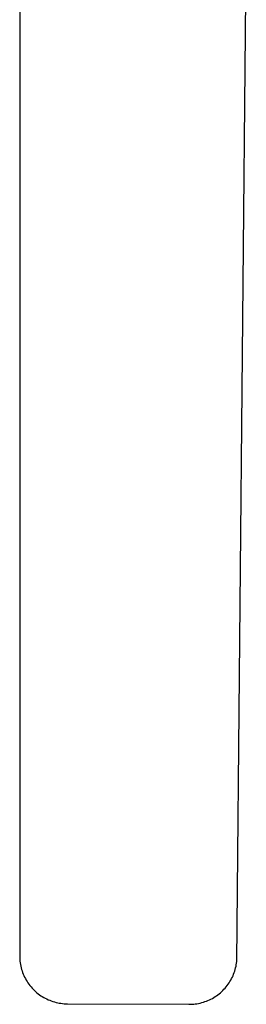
# Model space of a CAD drawing. Header units: millimetres. Extents: x 5929 to 8427, y 8701 to 10348.
# Tile 6 of 31: x 6451 to 6568, y 9331 to 9840. Entities that reach past the tile are written whole.
import ezdxf

# ---------------------------------------------------------------- set-up
doc = ezdxf.new("R2010")
doc.units = ezdxf.units.MM
doc.layers.add('Make2D$Visible$Curvas', color=7, linetype='Continuous')

msp = doc.modelspace()

# ---------------------------------------------------------------- linework, layer by layer
at = {"layer": 'Make2D$Visible$Curvas', "color": 29, "lineweight": -3, "true_color": 0x4d342b}
for p, q in [((6562.89, 9352.85), (6567.83, 9873.73)), ((6450.6, 9851.11), (6450.55, 9354.69)), ((6450.55, 9354.69), (6450.6, 9353.83)), ((6450.6, 9353.83), (6450.69, 9352.97)), ((6450.69, 9352.97), (6450.8, 9352.12)), ((6562.79, 9352.01), (6562.89, 9352.85)), ((6450.8, 9352.12), (6450.94, 9351.27)), ((6450.94, 9351.27), (6451.11, 9350.43)), ((6451.11, 9350.43), (6451.31, 9349.59)), ((6451.31, 9349.59), (6451.54, 9348.76)), ((6451.54, 9348.76), (6451.8, 9347.94)), ((6451.8, 9347.94), (6452.09, 9347.13)), ((6561.57, 9347.07), (6561.84, 9347.88)), ((6561.84, 9347.88), (6562.09, 9348.69)), ((6562.09, 9348.69), (6562.3, 9349.51)), ((6562.3, 9349.51), (6562.49, 9350.34)), ((6562.49, 9350.34), (6562.65, 9351.17)), ((6562.65, 9351.17), (6562.79, 9352.01)), ((6452.09, 9347.13), (6452.4, 9346.32)), ((6452.4, 9346.32), (6452.74, 9345.53)), ((6452.74, 9345.53), (6453.11, 9344.76)), ((6453.11, 9344.76), (6453.51, 9343.99)), ((6453.51, 9343.99), (6453.93, 9343.24)), ((6453.93, 9343.24), (6454.38, 9342.51)), ((6454.38, 9342.51), (6454.85, 9341.79)), ((6558.91, 9341.77), (6559.37, 9342.49)), ((6559.37, 9342.49), (6559.8, 9343.22)), ((6559.8, 9343.22), (6560.2, 9343.97)), ((6560.2, 9343.97), (6560.59, 9344.73)), ((6560.59, 9344.73), (6560.94, 9345.5)), ((6560.94, 9345.5), (6561.27, 9346.28)), ((6561.27, 9346.28), (6561.57, 9347.07)), ((6454.85, 9341.79), (6455.35, 9341.08)), ((6455.35, 9341.08), (6455.87, 9340.4)), ((6455.87, 9340.4), (6456.42, 9339.73)), ((6456.42, 9339.73), (6456.99, 9339.09)), ((6456.99, 9339.09), (6457.58, 9338.46)), ((6457.58, 9338.46), (6458.19, 9337.85)), ((6458.19, 9337.85), (6458.82, 9337.27)), ((6458.82, 9337.27), (6459.48, 9336.71)), ((6554.43, 9336.7), (6555.07, 9337.26)), ((6555.07, 9337.26), (6555.68, 9337.85)), ((6555.68, 9337.85), (6556.27, 9338.45)), ((6556.27, 9338.45), (6556.85, 9339.08)), ((6556.85, 9339.08), (6557.4, 9339.73)), ((6557.4, 9339.73), (6557.92, 9340.39)), ((6557.92, 9340.39), (6558.43, 9341.08)), ((6558.43, 9341.08), (6558.91, 9341.77)), ((6459.48, 9336.71), (6460.15, 9336.17)), ((6460.15, 9336.17), (6460.84, 9335.65)), ((6460.84, 9335.65), (6461.54, 9335.16)), ((6461.54, 9335.16), (6462.27, 9334.7)), ((6462.27, 9334.7), (6463.01, 9334.26)), ((6463.01, 9334.26), (6463.76, 9333.84)), ((6463.76, 9333.84), (6464.53, 9333.45)), ((6464.53, 9333.45), (6465.31, 9333.09)), ((6465.31, 9333.09), (6466.11, 9332.76)), ((6466.11, 9332.76), (6466.91, 9332.45)), ((6466.91, 9332.45), (6467.73, 9332.17)), ((6467.73, 9332.17), (6468.55, 9331.92)), ((6545.58, 9331.8), (6546.39, 9332.07)), ((6546.39, 9332.07), (6547.19, 9332.36)), ((6547.19, 9332.36), (6547.97, 9332.68)), ((6547.97, 9332.68), (6548.75, 9333.02)), ((6548.75, 9333.02), (6549.51, 9333.39)), ((6549.51, 9333.39), (6550.26, 9333.79)), ((6550.26, 9333.79), (6551, 9334.21)), ((6551, 9334.21), (6551.72, 9334.66)), ((6551.72, 9334.66), (6552.42, 9335.14)), ((6552.42, 9335.14), (6553.11, 9335.63)), ((6553.11, 9335.63), (6553.78, 9336.15)), ((6553.78, 9336.15), (6554.43, 9336.7)), ((6468.55, 9331.92), (6469.38, 9331.7)), ((6469.38, 9331.7), (6470.22, 9331.51)), ((6470.22, 9331.51), (6471.07, 9331.35)), ((6471.07, 9331.35), (6471.92, 9331.21)), ((6471.92, 9331.21), (6472.77, 9331.11)), ((6472.77, 9331.11), (6473.63, 9331.03)), ((6473.63, 9331.03), (6474.49, 9330.99)), ((6474.49, 9330.99), (6475.35, 9330.97)), ((6475.35, 9330.97), (6538.05, 9330.7)), ((6538.05, 9330.7), (6538.9, 9330.71)), ((6538.9, 9330.71), (6539.75, 9330.75)), ((6539.75, 9330.75), (6540.6, 9330.81)), ((6540.6, 9330.81), (6541.44, 9330.9)), ((6541.44, 9330.9), (6542.28, 9331.03)), ((6542.28, 9331.03), (6543.11, 9331.18)), ((6543.11, 9331.18), (6543.94, 9331.36)), ((6543.94, 9331.36), (6544.77, 9331.57)), ((6544.77, 9331.57), (6545.58, 9331.8))]:
    msp.add_line(p, q, dxfattribs=at)

doc.saveas('drawing.dxf')
